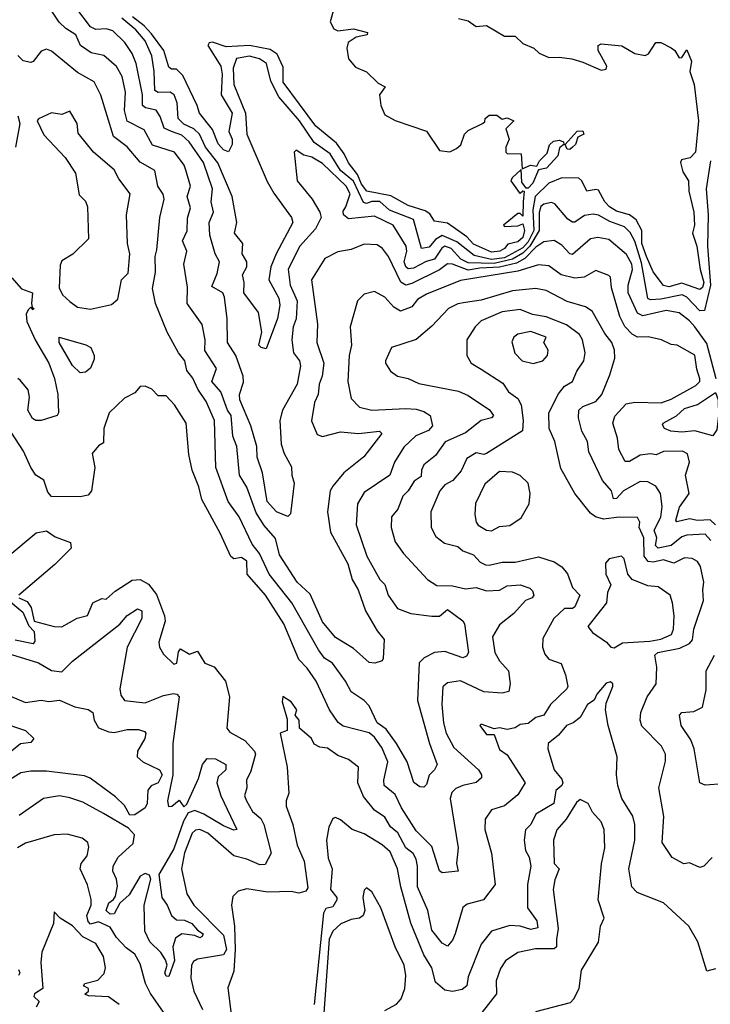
# Model space of a CAD drawing. Extents: x 1995148 to 2088947, y 769131 to 906009.
# Tile 67 of 256: x 2037803 to 2040455, y 774145 to 777924. Entities that reach past the tile are written whole.
import ezdxf

# ---------------------------------------------------------------- set-up
doc = ezdxf.new("R2010")
doc.units = 0

msp = doc.modelspace()

# ---------------------------------------------------------------- linework, layer by layer
at = {"layer": '0CON05XD'}
for points in [[(2040477.5, 776545), (2040441.4, 776681.4), (2040395, 776744.5), (2040375, 776768.1), (2040335, 776798.9), (2040285, 776807.7), (2040195, 776787.5), (2040175, 776797.5), (2040139.7, 776875), (2040139.3, 776905), (2040156.5, 776965), (2040154, 776985), (2040133, 777023), (2040065, 777080.5), (2040022.4, 777087.6), (2039995, 777082.7), (2039925, 777021.9), (2039915, 777025.6), (2039885, 777058.9), (2039855, 777076.4), (2039815, 777071.2), (2039785, 777050.8), (2039743, 777007), (2039710.6, 776989.4), (2039645, 776974.1), (2039569.5, 776970.5), (2039525, 776961.9), (2039465, 776984.8), (2039445, 776986.2), (2039415, 776964.2), (2039308.5, 776911.5), (2039285, 776905.3), (2039266.8, 776916.8), (2039219.2, 777015), (2039195.8, 777045), (2039175, 777059.2), (2039125, 777062), (2039075, 777042), (2039025, 777032.9), (2038975, 777007.5), (2038922.9, 776925), (2038946.7, 776755), (2038943.1, 776685), (2038970.7, 776605), (2038964.6, 776555), (2038952.1, 776525), (2038948.5, 776485), (2038934.3, 776455), (2038923.6, 776383.6), (2038945, 776332), (2038965.8, 776324.2), (2039035, 776342.5), (2039104, 776336), (2039183.9, 776343.9), (2039193.8, 776335), (2039124.7, 776245.3), (2039047.5, 776185), (2039005, 776133.3), (2038994.3, 776115), (2038984.4, 776035), (2038996.3, 775956.3), (2039062.9, 775835), (2039078.9, 775775), (2039102.9, 775735), (2039130, 775655), (2039175, 775578), (2039202, 775545), (2039198.3, 775471.7), (2039195, 775462.5), (2039166.1, 775453.9), (2039145, 775456.7), (2039085, 775510.6), (2039015, 775552.5), (2038965, 775613.1), (2038918.2, 775718.2), (2038868.2, 775765), (2038800, 775870), (2038785, 775932.2), (2038742, 775982), (2038710.8, 776030.8), (2038675, 776130), (2038646.2, 776175), (2038636, 776285), (2038621.4, 776325), (2038615.4, 776405), (2038601.2, 776425), (2038574.5, 776495), (2038540.6, 776535), (2038557.9, 776585), (2038513.7, 776653.7), (2038514.6, 776694.6), (2038503.2, 776753.2), (2038446.1, 776835), (2038447.1, 776897.1), (2038432.5, 776985), (2038444.4, 777035), (2038428.5, 777075), (2038446.4, 777113.6), (2038447.4, 777162.6), (2038458, 777202), (2038446.4, 777245), (2038458.2, 777285), (2038442.6, 777342.6), (2038434.5, 777365), (2038396.9, 777415), (2038312.4, 777442.4), (2038280.4, 777500.4), (2038215, 777534.2), (2038205.4, 777575), (2038209.2, 777645), (2038195.8, 777705.8), (2038174.7, 777744.7), (2038126.1, 777786.1), (2038076.7, 777796.7), (2038035.8, 777825), (2038018.1, 777865), (2037979.5, 777889.5), (2037954.1, 777914.1), (2037902.4, 777992.4)], [(2040190.1, 776990.1), (2040165, 777073.8), (2040147.2, 777107.2), (2040125, 777128.2), (2040068.9, 777148.9), (2040025, 777173.1), (2040005, 777176.9), (2039972, 777172), (2039935, 777147.1), (2039925, 777146.9), (2039907.7, 777157.7), (2039857.1, 777217.1), (2039845, 777221.9), (2039815, 777215.5), (2039803.5, 777206.5), (2039796.9, 777183.1), (2039797.2, 777115), (2039762, 777055), (2039735, 777027.8), (2039695.5, 777004.5), (2039625, 776987.8), (2039525, 776990), (2039496.7, 777005), (2039459.6, 777045), (2039435, 777054.1), (2039423.3, 777046.7), (2039395, 777004.7), (2039364, 776996), (2039315, 776970), (2039295, 776967.8), (2039285, 776975.5), (2039279.4, 776995), (2039289.2, 777035), (2039286.8, 777055), (2039236.7, 777135), (2039165, 777169.6), (2039065, 777159.1), (2039045.5, 777175), (2039045, 777188.8), (2039055.6, 777205), (2039071.3, 777255), (2039056.7, 777285), (2038965, 777372.4), (2038925, 777396), (2038893.3, 777403.3), (2038865, 777423.3), (2038856.7, 777415), (2038868, 777305), (2038925.8, 777235), (2038955.6, 777185), (2038960, 777165), (2038938.9, 777121.1), (2038878.5, 777055), (2038833.9, 776966.1), (2038841.1, 776905), (2038868.6, 776845), (2038864.6, 776775), (2038853.3, 776745), (2038848.2, 776695), (2038854.1, 776645), (2038876.9, 776615), (2038881.1, 776595), (2038867.9, 776525), (2038811.9, 776425), (2038802.2, 776385), (2038806.7, 776295), (2038818.3, 776258.3), (2038847, 776207), (2038847.5, 776175), (2038856.7, 776145), (2038843, 776027), (2038833, 776017), (2038788.8, 776035), (2038752.9, 776075), (2038734.5, 776185), (2038714, 776245), (2038713.2, 776285), (2038690, 776365), (2038647.5, 776465), (2038647.4, 776485), (2038662.4, 776532.4), (2038660.4, 776555), (2038633.1, 776635), (2038600.6, 776685), (2038600, 776775), (2038588.8, 776858.8), (2038582.5, 776875), (2038540.3, 776900.3), (2038560.9, 776949.1), (2038569.6, 776995), (2038552.7, 777025), (2038532.9, 777097.1), (2038530.4, 777145), (2038547.3, 777185), (2038537.8, 777225), (2038542.7, 777275), (2038508.2, 777375), (2038454.1, 777455), (2038425, 777480.8), (2038385.3, 777494.7), (2038357.5, 777507.5), (2038342.2, 777552.2), (2038326.2, 777576.2), (2038285.3, 777585.3), (2038274.8, 777594.8), (2038273.7, 777635), (2038249.7, 777755), (2038234.2, 777794.2), (2038206.3, 777836.3), (2038160.9, 777880.9), (2038135, 777889.2), (2038095, 777886.2), (2038075, 777896.5), (2038021.5, 777965)], [(2039009.4, 777965), (2038994.4, 777915), (2039009.1, 777889.1), (2039025, 777881.4), (2039085, 777888.6), (2039138.8, 777875), (2039136.7, 777865), (2039095, 777857.1), (2039063.7, 777836.3), (2039058.6, 777815), (2039065, 777773.8), (2039091.8, 777741.8), (2039135, 777724.2), (2039179.7, 777679.7), (2039206, 777666), (2039183.8, 777635), (2039189.2, 777595), (2039205, 777558.8), (2039245, 777537.1), (2039365, 777496.2), (2039415, 777421.2), (2039455, 777416.2), (2039480.5, 777429.5), (2039496.1, 777443.9), (2039511.2, 777485), (2039525, 777498), (2039580, 777525), (2039588.3, 777531.7), (2039590, 777545), (2039605, 777557.5), (2039635, 777557.5), (2039655, 777542.5), (2039675, 777546.7), (2039700, 777535), (2039670, 777505), (2039682.5, 777465), (2039670, 777435), (2039670, 777415), (2039675, 777410), (2039728.3, 777408.3), (2039731.7, 777351.7), (2039764.2, 777365.8), (2039788.6, 777361.4), (2039798.5, 777381.5), (2039828.2, 777411.8), (2039837.1, 777442.9), (2039852.5, 777457.5), (2039875, 777461.9), (2039891.2, 777455), (2039892.5, 777445), (2039875, 777432), (2039868.8, 777401.2), (2039825.9, 777354.1), (2039795, 777347.5), (2039773.2, 777296.8), (2039755, 777276.7), (2039747.5, 777277.5), (2039730.7, 777300.7), (2039728.3, 777348.3), (2039693.8, 777316.2), (2039688.8, 777305), (2039720.7, 777260.7), (2039725, 777257.5), (2039735, 777267.5), (2039740, 777265), (2039735.6, 777225), (2039735, 777170), (2039725, 777180), (2039715, 777180), (2039660, 777135), (2039665, 777130), (2039715, 777132.5), (2039735, 777140), (2039740.8, 777115), (2039735, 777088), (2039715, 777071.5), (2039677.8, 777062.2), (2039664, 777045), (2039646.2, 777035), (2039615, 777031.4), (2039545, 777061.8), (2039519.7, 777089.7), (2039445, 777142.7), (2039395, 777150.8), (2039378.3, 777178.3), (2039359.9, 777189.9), (2039295, 777210.8), (2039228.3, 777248.3), (2039135.6, 777265), (2039115, 777292.1), (2039100.2, 777330.2), (2039065, 777374.4), (2039049, 777409), (2039019.3, 777449.3), (2038940.3, 777515), (2038815, 777684), (2038815, 777741.2), (2038791.5, 777791.5), (2038765, 777808.9), (2038685.2, 777825.2), (2038595, 777819.8), (2038542.9, 777837.1), (2038530, 777835), (2038525.8, 777825), (2038575.5, 777745.5), (2038580.2, 777715), (2038576, 777635), (2038618.1, 777565), (2038606.2, 777495), (2038618.6, 777465), (2038619.2, 777445), (2038605, 777416.7), (2038585, 777424.4), (2038565, 777446.7), (2038542.5, 777502.5), (2038492.9, 777565), (2038484.5, 777595), (2038429.4, 777709.4), (2038405, 777734.3), (2038385, 777734.4), (2038375, 777741.9), (2038356.1, 777805), (2038309.4, 777869.4), (2038280.7, 777900.7), (2038236.2, 777935)], [(2039488.3, 777928.3), (2039525, 777920), (2039555, 777897.5), (2039595, 777901.2), (2039665, 777860), (2039705, 777860), (2039735, 777832.5), (2039777.5, 777815), (2039797.5, 777795), (2039835, 777778.6), (2039875, 777780.4), (2039923.4, 777773.4), (2039965, 777761.3), (2040035, 777729.4), (2040055, 777734), (2040058, 777745), (2040024, 777805), (2040023.8, 777825), (2040035, 777831.2), (2040115, 777822.9), (2040165, 777794), (2040205, 777786.2), (2040216.9, 777793.1), (2040245, 777836.7), (2040265, 777836.2), (2040305, 777815.8), (2040318.8, 777805), (2040335, 777777.5), (2040345, 777778.8), (2040365, 777807.5), (2040381.9, 777765), (2040375.6, 777725), (2040392.2, 777675), (2040409.9, 777535), (2040398.3, 777415), (2040376.9, 777393.1), (2040344, 777386), (2040340.5, 777375), (2040349.7, 777339.7), (2040370.6, 777305), (2040372.5, 777265), (2040391.4, 777185), (2040394.3, 777135), (2040385.8, 777105), (2040403.3, 777055), (2040415.8, 776965), (2040429.5, 776915), (2040425, 776896.4), (2040415, 776887.8), (2040345, 776912.4), (2040295, 776898.1), (2040275, 776904), (2040235, 776955.7), (2040209.4, 777015), (2040192.2, 777065), (2040192, 777115), (2040170.3, 777155), (2040145, 777174.7), (2040095, 777189), (2040068.2, 777205), (2040049.4, 777225), (2040025, 777269.4), (2040015, 777272.5), (2039981.2, 777265), (2039961.1, 777305), (2039950, 777315), (2039885, 777317.2), (2039835, 777296.1), (2039782.1, 777245), (2039773.6, 777193.6), (2039776.9, 777115), (2039755, 777071), (2039735, 777047.9), (2039665, 777009.7), (2039615, 777003.7), (2039548.2, 777018.2), (2039481.1, 777071.1), (2039425, 777096), (2039399.3, 777080.7), (2039375, 777050.6), (2039345.4, 777045.4), (2039315, 777157.1), (2039222.3, 777192.3), (2039186, 777226), (2039155, 777226.4), (2039135, 777218.3), (2039122.3, 777222.3), (2039085, 777303.4), (2039035.2, 777345), (2038995, 777408.4), (2038933, 777453), (2038877.5, 777535), (2038797.2, 777627.2), (2038767.7, 777687.7), (2038750.9, 777755), (2038723.3, 777773.3), (2038685, 777783.9), (2038635.4, 777774.6), (2038622.9, 777737.1), (2038624.7, 777675), (2038670, 777565), (2038675, 777484.2), (2038753.3, 777303.3), (2038778.2, 777258.2), (2038846.7, 777165), (2038851.5, 777145), (2038787.1, 777025), (2038767.5, 776975), (2038758.9, 776925), (2038798, 776855), (2038801.8, 776828.2), (2038792.8, 776777.2), (2038749.3, 776660.7), (2038730, 776665), (2038721.1, 776675), (2038732.2, 776725), (2038719.7, 776799.7), (2038663.3, 776875), (2038664.4, 776915), (2038658.1, 776945), (2038675.3, 776974.7), (2038674.4, 776995), (2038657.1, 777025), (2038659.4, 777065), (2038628, 777105), (2038636.7, 777145), (2038618, 777245), (2038564.2, 777374.2), (2038516.6, 777435), (2038492.6, 777485), (2038471.2, 777505), (2038432.8, 777522.8), (2038411.1, 777545), (2038407.9, 777605), (2038395.7, 777635.7), (2038380, 777645), (2038335, 777644.2), (2038321.9, 777651.9), (2038319.6, 777725), (2038310, 777785), (2038285, 777842.8), (2038249.2, 777885), (2038195, 777929.4)], [(2040474.8, 775984.8), (2040454, 776004), (2040405, 776001.2), (2040375, 776007.7), (2040326, 775996), (2040322.7, 776002.7), (2040336.9, 776053.1), (2040373.1, 776105), (2040359.6, 776175), (2040374.4, 776225), (2040367.6, 776257.6), (2040347.4, 776267.4), (2040275, 776266.1), (2040246.3, 776253.7), (2040225, 776257.5), (2040185, 776252.5), (2040145, 776228), (2040128, 776228), (2040103.6, 776273.6), (2040097.8, 776317.8), (2040080, 776375), (2040087.9, 776402.1), (2040131.2, 776448.8), (2040165, 776455.5), (2040266.3, 776453.7), (2040305, 776467.8), (2040399.7, 776520.3), (2040414.5, 776535), (2040414.5, 776545), (2040402.4, 776582.4), (2040395, 776636.2), (2040327.5, 776675), (2040305, 776677.1), (2040266.7, 776695), (2040216.3, 776706.3), (2040175, 776705.5), (2040155, 776716.7), (2040126.7, 776746.7), (2040107.5, 776785), (2040075.4, 776895), (2040071.4, 776935), (2040065, 776942.5), (2040015, 776961.2), (2039970, 776935), (2039935, 776931.2), (2039882.5, 776945), (2039835, 776978.5), (2039795, 776983.2), (2039715, 776958.1), (2039495, 776922.9), (2039365, 776870.4), (2039330, 776850), (2039308.7, 776821.3), (2039265, 776805.4), (2039239.8, 776819.8), (2039205, 776859.2), (2039165, 776880.8), (2039125, 776870), (2039100, 776845), (2039071.4, 776745), (2039076.7, 776675), (2039067.8, 776635), (2039062.5, 776535), (2039075, 776470), (2039107.1, 776437.1), (2039154.5, 776424.5), (2039285, 776430.8), (2039325, 776429.4), (2039355, 776420.4), (2039378.6, 776405), (2039388, 776365), (2039372.9, 776347.1), (2039323.8, 776326.2), (2039277.3, 776282.7), (2039242.2, 776225), (2039223.8, 776175), (2039125, 776109.2), (2039100, 776065), (2039094.3, 775985), (2039135.7, 775865), (2039185.5, 775775.5), (2039205.4, 775755.4), (2039217.5, 775715), (2039253.6, 775663.6), (2039304.5, 775644.5), (2039385.7, 775634.3), (2039415, 775634.4), (2039445, 775659.4), (2039505, 775616.7), (2039511.2, 775605), (2039526, 775495), (2039518.6, 775481.4), (2039505, 775474.2), (2039435, 775498.2), (2039395, 775495.4), (2039355.8, 775475), (2039336.9, 775455), (2039330.9, 775310.9), (2039376.2, 775145), (2039405.6, 775065), (2039395.8, 775045), (2039375.5, 775024.5), (2039365, 774988.8), (2039355, 774978.1), (2039339.4, 774979.4), (2039316.4, 774996.4), (2039290, 775075), (2039249.2, 775145), (2039210.5, 775200.5), (2039175.4, 775225), (2039145, 775290), (2039125, 775310.6), (2039075, 775344.2), (2039054.3, 775385), (2039003.7, 775453.7), (2038973.4, 775473.4), (2038950, 775505), (2038847.7, 775685), (2038761.2, 775795), (2038723.6, 775875), (2038695, 775910.8), (2038645.5, 776015), (2038603.3, 776075), (2038555.4, 776205), (2038550.9, 776385), (2038518.8, 776458.8), (2038486.3, 776505), (2038468.2, 776548.2), (2038445, 776576.7), (2038436.7, 776615), (2038412.2, 776645), (2038368.6, 776725), (2038324.3, 776835), (2038312.1, 776892.1), (2038324.4, 776955), (2038323.3, 777015), (2038329.8, 777040.2), (2038341.1, 777165), (2038357.8, 777235), (2038353.6, 777253.6), (2038332.7, 777285), (2038322, 777345), (2038265, 777377.5), (2038215.3, 777435.3), (2038163.3, 777475), (2038113.8, 777633.8), (2038089.2, 777685), (2038025, 777721.1), (2037925, 777802.5), (2037905, 777811.2), (2037885, 777803.3), (2037855, 777763.3), (2037845, 777760), (2037816.1, 777766.1), (2037795, 777786.7)], [(2038075, 776812.9), (2038155, 776830), (2038179.3, 776850.7), (2038194, 776925), (2038219.4, 776950.6), (2038225.5, 777024.5), (2038216.9, 777065), (2038213.3, 777175), (2038226.7, 777255), (2038182.9, 777312.9), (2038165, 777347.5), (2038085.8, 777415), (2038027.7, 777487.7), (2038024, 777525), (2037995, 777572.5), (2037965, 777560), (2037925, 777566.2), (2037875, 777543.8), (2037870, 777535), (2037895, 777481.4), (2037976.7, 777395), (2038016.7, 777335), (2038031.2, 777251.2), (2038055, 777227.5), (2038063.3, 777205), (2038067.1, 777082.9), (2038006.2, 777023.8), (2037965, 776998), (2037957.8, 776982.2), (2037954, 776894), (2037967.6, 776867.6), (2037995, 776842), (2038025, 776820.6), (2038075, 776812.9)], [(2037795.6, 777555), (2037803.3, 777525), (2037786.2, 777435)], [(2039915, 777426), (2039905, 777426.7), (2039897.5, 777445), (2039943.9, 777496.1), (2039965, 777497.8), (2039968.6, 777485), (2039946.6, 777473.4), (2039937.1, 777445), (2039925, 777434.3), (2039915, 777426)], [(2040455, 777382.5), (2040439.2, 777275), (2040446.8, 777175), (2040443.5, 777055), (2040455.2, 776905.2), (2040432.8, 776807.2), (2040415, 776805.9), (2040365, 776859.2), (2040347.1, 776867.1), (2040265, 776851.2), (2040225, 776848.4), (2040215, 776853.6), (2040190.1, 776990.1)], [(2037772.5, 776932.5), (2037810.2, 776890.2), (2037852.5, 776875), (2037847.5, 776835), (2037850, 776820), (2037857.5, 776815), (2037855, 776810), (2037845, 776820), (2037835, 776810), (2037827, 776793), (2037830, 776765), (2037861.5, 776695), (2037915, 776605.6), (2037936.7, 776546.7), (2037949, 776485), (2037951.5, 776415), (2037946.2, 776405), (2037885.2, 776384.8), (2037865, 776385.3), (2037852.5, 776392.5), (2037833.8, 776425), (2037840.5, 776475), (2037835, 776502.5), (2037805, 776540), (2037795, 776546.7)], [(2040456.1, 775925), (2040435, 775949.2), (2040365, 775945.3), (2040345, 775938.9), (2040305, 775905.7), (2040255, 775895.8), (2040243.9, 775905), (2040250, 775935), (2040238.9, 775965), (2040265, 776013.8), (2040269.6, 776055), (2040263.1, 776105), (2040245, 776132.9), (2040215, 776150), (2040185, 776151.5), (2040121.1, 776115), (2040095, 776085.7), (2040083.3, 776085), (2040075.7, 776115), (2040040.6, 776155), (2039988.5, 776265), (2039982.5, 776305), (2039961.5, 776345), (2039949.1, 776395), (2039950, 776425), (2039965, 776439.6), (2040015, 776458.9), (2040037.8, 776485), (2040069.3, 776560.7), (2040087.8, 776625), (2040086.9, 776655), (2040076.9, 776685), (2040049.4, 776719.4), (2040001.4, 776805), (2039975, 776821.1), (2039905, 776841.8), (2039825, 776884.4), (2039785, 776892.5), (2039695, 776882.7), (2039575, 776847.3), (2039515, 776838.2), (2039485, 776833.6), (2039449.2, 776815), (2039385, 776747.5), (2039325, 776695.8), (2039230, 776665), (2039207.5, 776615), (2039207.5, 776605), (2039226.7, 776575), (2039253.3, 776555), (2039295, 776547.1), (2039335, 776528), (2039487.8, 776497.8), (2039525, 776481.1), (2039606.8, 776426.8), (2039622.5, 776405), (2039615, 776396), (2039575, 776385.4), (2039515, 776337.8), (2039436.8, 776303.2), (2039399.6, 776250.4), (2039354.2, 776215), (2039345.8, 776195), (2039345, 776170), (2039317.4, 776152.6), (2039295, 776116), (2039274.3, 776095), (2039254.6, 776045.4), (2039230.8, 776015), (2039228.8, 775975), (2039245, 775920), (2039276, 775875), (2039368.8, 775775), (2039405, 775751.9), (2039465, 775750.5), (2039515, 775738.9), (2039555.4, 775744.6), (2039595, 775731.8), (2039645, 775734.6), (2039675, 775750.8), (2039725, 775754.7), (2039761.9, 775741.9), (2039772.1, 775732.1), (2039777.1, 775715), (2039771.2, 775705), (2039745.6, 775694.4), (2039700.6, 775645), (2039645, 775601.1), (2039618.5, 775555), (2039627.1, 775495), (2039645, 775463.1), (2039680, 775425), (2039686.2, 775375), (2039681.2, 775345), (2039655, 775338.6), (2039585, 775343.9), (2039495, 775386.4), (2039445, 775378), (2039427, 775363), (2039423.5, 775295), (2039430, 775225), (2039440.9, 775185), (2039469.8, 775129.8), (2039564.3, 775045), (2039575.7, 775025), (2039575.6, 775014.4), (2039555, 774995.6), (2039504, 774985), (2039477.2, 774972.8), (2039462.1, 774957.9), (2039455.4, 774935), (2039486.9, 774745), (2039480.6, 774685), (2039486, 774655), (2039425, 774648.8), (2039415, 774656.7), (2039385, 774750), (2039325, 774810), (2039268.7, 774898.7), (2039245, 774950), (2039202.2, 774985), (2039201.2, 775005), (2039216.1, 775075), (2039195, 775127.1), (2039165, 775169.5), (2039145, 775186.2), (2039045, 775212.5), (2039025.9, 775225.9), (2038991.8, 775275), (2038940.8, 775385), (2038907.1, 775435), (2038875, 775468), (2038817.5, 775605), (2038746.9, 775715), (2038675.6, 775795), (2038674.6, 775845), (2038655, 775858.9), (2038625, 775854.4), (2038612.9, 775862.9), (2038572.3, 775952.3), (2038502.1, 776082.1), (2038490.7, 776130.7), (2038465.5, 776195), (2038452.5, 776255), (2038441.4, 776375), (2038397.5, 776445), (2038365, 776480), (2038335, 776480), (2038310, 776505), (2038285, 776516.7), (2038265, 776516.2), (2038245, 776491.2), (2038205, 776471.2), (2038145.7, 776414.3), (2038126.2, 776355), (2038125, 776300), (2038105, 776287.5), (2038080.7, 776259.3), (2038090.9, 776205), (2038078, 776115), (2038065, 776098.8), (2038035, 776092), (2037925, 776093.8), (2037910.6, 776110.6), (2037895.8, 776155.8), (2037865, 776176), (2037845.3, 776205.3)], [(2040461.7, 774708.3), (2040430, 774675), (2040415, 774670), (2040375, 774687.5), (2040353.6, 774683.6), (2040308.3, 774708.3), (2040270, 774765), (2040276.7, 774865), (2040257.5, 774975), (2040282.1, 775077.9), (2040282.9, 775105), (2040267.5, 775135), (2040191.7, 775211.7), (2040185.7, 775235), (2040188.1, 775265), (2040211.9, 775325), (2040247.1, 775375), (2040248.9, 775438.9), (2040242, 775485), (2040253.3, 775495), (2040337.9, 775512.1), (2040375, 775529.1), (2040386.9, 775543.1), (2040391.8, 775585), (2040429.1, 775695), (2040425.4, 775735), (2040430, 775765), (2040417.2, 775825), (2040405, 775844.5), (2040385, 775855.4), (2040355, 775858.1), (2040315, 775837.5), (2040275, 775850.4), (2040235, 775841.6), (2040215.5, 775844.5), (2040200.8, 775865), (2040200, 775935), (2040181.9, 775975), (2040184.4, 775995), (2040175, 776013.1), (2040105, 776014.5), (2040045, 776006.7), (2040013.8, 776015), (2039995, 776030), (2039934.3, 776105), (2039880.8, 776200.8), (2039857.5, 776305), (2039835.6, 776355), (2039834.4, 776415), (2039872.1, 776487.9), (2039895, 776516.9), (2039925.4, 776534.6), (2039941.9, 776575), (2039969.4, 776615), (2039974.4, 776645), (2039964.3, 776695), (2039952.5, 776715), (2039902.6, 776752.6), (2039825, 776783.8), (2039772.2, 776792.2), (2039725, 776812), (2039655, 776802.8), (2039575, 776767.8), (2039551.4, 776745), (2039519.4, 776695), (2039519.4, 776635), (2039535.8, 776605), (2039575, 776582.9)], [(2038035, 776568.5), (2038005, 776596.2), (2037954.6, 776685), (2037954.4, 776705.6), (2038056.3, 776676.3), (2038076, 776665), (2038089.2, 776635), (2038089.1, 776620.9), (2038074.4, 776585.6), (2038055, 776571.4), (2038035, 776568.5)], [(2039775, 776604.4), (2039811.2, 776615), (2039829.2, 776635), (2039832, 776655), (2039816, 776685), (2039824.2, 776705), (2039765, 776727.5), (2039715, 776716.9), (2039700, 776705), (2039692.7, 776687.3), (2039704.1, 776644.1), (2039732, 776615), (2039775, 776604.4)], [(2039575, 776582.9), (2039658.6, 776528.6), (2039680, 776495), (2039715, 776470), (2039728, 776445), (2039736.7, 776385), (2039733.9, 776346.1), (2039595, 776258.9), (2039584.5, 776254.5), (2039555, 776260.8), (2039520.2, 776239.8), (2039497.6, 776192.4), (2039465.6, 776155), (2039435, 776138.1), (2039416.5, 776115), (2039380.9, 776035), (2039382.2, 775975), (2039400.7, 775940.7), (2039434.6, 775914.6), (2039485, 775901.2), (2039503.8, 775885), (2039545, 775870), (2039571.2, 775841.2), (2039591.4, 775831.4), (2039605, 775829.5), (2039655, 775841.8), (2039705, 775841.5), (2039795, 775862.5), (2039855, 775842.9), (2039884.3, 775824.3), (2039906.3, 775796.3), (2039926, 775745), (2039954, 775715), (2039935, 775670.4), (2039925, 775664.1), (2039895, 775664), (2039854.3, 775625), (2039811.2, 775548.8), (2039810, 775515), (2039818.8, 775488.8), (2039835, 775468.8), (2039882.3, 775452.3), (2039899.1, 775409.1), (2039908, 775365), (2039903.8, 775355), (2039841.4, 775295), (2039815, 775254), (2039785, 775246), (2039755, 775222), (2039725, 775218.1), (2039705, 775206), (2039675, 775198.8), (2039645, 775206), (2039625, 775202.5), (2039575, 775220), (2039570, 775215), (2039595, 775180), (2039625, 775180), (2039645, 775122.5), (2039675, 775102.5), (2039743.8, 774995), (2039715, 774948), (2039665, 774905.8), (2039615, 774891.2), (2039590, 774855), (2039589.2, 774815), (2039614.3, 774725), (2039628, 774605), (2039584.3, 774545.7), (2039521.2, 774528.8), (2039505, 774516.7), (2039474.6, 774415.4), (2039465, 774391.2), (2039445, 774368), (2039425, 774379.4), (2039385, 774428.6), (2039369.7, 774505), (2039330, 774595), (2039330.8, 774675), (2039325, 774702), (2039313.2, 774723.2), (2039285, 774745.7), (2039255, 774802.9), (2039226.2, 774826.2), (2039205, 774863.1), (2039165, 774889.5), (2039122.7, 774942.7), (2039101.2, 774995), (2039103.5, 775055), (2039065, 775084.4), (2039025, 775099.2), (2038985, 775128), (2038955, 775132), (2038933.1, 775143.1), (2038923.8, 775165), (2038876.7, 775205), (2038876, 775235), (2038860, 775255), (2038867.5, 775275), (2038845, 775306), (2038813.8, 775326.2), (2038810, 775305), (2038829.3, 775239.3), (2038830, 775195), (2038803.3, 775185), (2038830, 775055), (2038836, 774955), (2038826, 774925), (2038825.8, 774905), (2038851.4, 774835), (2038868.1, 774755), (2038894.6, 774694.6), (2038908.6, 774591.4), (2038900.9, 774579.1), (2038875, 774570.8), (2038845, 774577.3), (2038755.4, 774575.4), (2038675, 774587.8), (2038641.3, 774578.7), (2038621.1, 774558.9), (2038615.8, 774525), (2038627.6, 774445), (2038630.5, 774355), (2038625, 774272), (2038601.7, 774208.3), (2038616, 774096)], [(2040465, 776326.7), (2040395, 776346), (2040345, 776340.4), (2040302.5, 776345), (2040278.8, 776355), (2040271.7, 776368.3), (2040273.3, 776375), (2040325, 776403.1), (2040355, 776431.9), (2040405, 776446.4), (2040475, 776492.5), (2040484.4, 776465), (2040486.8, 776405), (2040480.3, 776349.7), (2040465, 776326.7)], [(2037845.3, 776205.3), (2037817.8, 776267.8), (2037770, 776340)], [(2039615, 775962), (2039645, 775978.6), (2039685, 775982), (2039727.9, 776012.1), (2039758.6, 776065), (2039763.1, 776105), (2039755.8, 776145), (2039725, 776174.2), (2039695, 776186.9), (2039645, 776189.4), (2039588.6, 776141.4), (2039553.6, 776066.4), (2039550, 776025), (2039555.8, 775995), (2039563.9, 775983.9), (2039595, 775964.3), (2039615, 775962)], [(2037756.8, 775863.2), (2037865.6, 775954.4), (2037905, 775961.9), (2037939.2, 775939.2), (2037997.7, 775917.7), (2038000.8, 775895), (2037937.7, 775832.3), (2037799.2, 775715)], [(2040085, 775513.3), (2040117.5, 775532.5), (2040222.2, 775537.8), (2040265, 775546.7), (2040306.3, 775563.7), (2040313.3, 775585), (2040315.5, 775635.5), (2040310, 775685), (2040300, 775715), (2040255, 775746.9), (2040215, 775750.4), (2040154.2, 775775), (2040138.1, 775795), (2040124, 775855), (2040114.1, 775864.1), (2040066.2, 775853.8), (2040052, 775838), (2040053.8, 775795), (2040073.1, 775755), (2040060, 775725), (2040056.5, 775685), (2039984, 775595), (2040001.8, 775571.8), (2040056.2, 775535), (2040072.5, 775515), (2040085, 775513.3)], [(2037800, 775705), (2037830.9, 775690.9), (2037847, 775667), (2037858.8, 775615), (2037935, 775594.5), (2037965, 775593.6), (2038022.9, 775627.1), (2038063.6, 775636.4), (2038083.9, 775686.1), (2038118.3, 775701.7), (2038135, 775700), (2038169.3, 775730.7), (2038235, 775773.1), (2038265, 775775.6), (2038297.8, 775757.8), (2038328, 775718), (2038359.2, 775635), (2038360.8, 775615), (2038337.1, 775535), (2038339.2, 775515), (2038355, 775488.8), (2038395, 775450), (2038405.6, 775454.4), (2038412.9, 775497.1), (2038420.7, 775509.3), (2038455, 775488.8), (2038485, 775500), (2038514.1, 775454.1), (2038549.5, 775439.5), (2038592.9, 775385), (2038608.1, 775325), (2038598, 775205), (2038609.4, 775189.4), (2038666.7, 775156.7), (2038705, 775115.7), (2038708.2, 775105), (2038690.9, 775039.1), (2038673.3, 775005), (2038674.3, 774975), (2038665.8, 774945), (2038673.1, 774925), (2038697.1, 774885), (2038728.1, 774858.1), (2038740.4, 774835), (2038768.6, 774725), (2038745, 774681.2), (2038725, 774679.4), (2038675, 774702.1), (2038625, 774714.6), (2038525, 774801.5), (2038495, 774815.5), (2038477.4, 774812.6), (2038465, 774801.4), (2038435, 774726.2), (2038424.6, 774664.6), (2038445, 774568.8), (2038471.9, 774525), (2038585, 774410.6), (2038596.9, 774355), (2038585, 774334.5), (2038485, 774317.9), (2038470.7, 774309.3), (2038462.2, 774295), (2038459.6, 774245), (2038470.8, 774195), (2038504.6, 774124.6)], [(2037751.9, 775701.9), (2037815, 775649.4), (2037837.6, 775597.6), (2037857.8, 775575), (2037861.2, 775538.8), (2037855, 775528), (2037785, 775542.5)], [(2037755, 775492.5), (2037875, 775455.6), (2037925, 775425.9), (2037965, 775420.5), (2038005, 775461.5), (2038186.6, 775603.4), (2038215, 775637.3), (2038255, 775663.1), (2038272, 775655), (2038271.1, 775625), (2038216, 775515), (2038187.3, 775355), (2038190.6, 775330.6), (2038205, 775310.8), (2038285, 775302.2), (2038355, 775329.4), (2038392.8, 775337.2), (2038406, 775335), (2038414.6, 775324.6), (2038390.6, 775145), (2038390.2, 775025), (2038370.5, 774925), (2038374.2, 774904.2), (2038387.5, 774905), (2038415, 774927.5), (2038433, 774903), (2038445, 774912.5), (2038489.1, 775010.8), (2038504.7, 775065.3), (2038522.5, 775087.5), (2038555, 775086.7), (2038594, 775065), (2038594.2, 775045), (2038565, 775018), (2038559.4, 774995), (2038574.5, 774945), (2038636, 774815), (2038625, 774812.9), (2038585, 774829.5), (2038509.2, 774875)], [(2040505, 774991.4), (2040435, 774985.8), (2040414.2, 774995), (2040393.1, 775125), (2040380.2, 775160.2), (2040342.9, 775215), (2040335.8, 775254.2), (2040345.7, 775264.3), (2040391.7, 775268.3), (2040424.3, 775285.7), (2040438.3, 775351.7), (2040439.2, 775425), (2040470.6, 775485)], [(2040475, 774281.2), (2040441.7, 774271.7), (2040406.2, 774385), (2040372.5, 774445), (2040275, 774534), (2040174.3, 774574.3), (2040154, 774595), (2040141.5, 774665), (2040164.5, 774775), (2040165.5, 774835), (2040157.2, 774867.2), (2040114.6, 774934.6), (2040100, 774985), (2040094.5, 775025.5), (2040097.5, 775095), (2040062, 775215), (2040052, 775275), (2040055, 775300), (2040080, 775365), (2040080, 775375), (2040071.7, 775381.7), (2040055, 775377.5), (2040018.8, 775335), (2040008.5, 775311.5), (2039983.1, 775295), (2039954.5, 775245.5), (2039928, 775225), (2039902.5, 775215), (2039872.1, 775177.9), (2039832.5, 775145), (2039831.4, 775125), (2039854.5, 775045), (2039885, 775008.9), (2039888.3, 774995), (2039885, 774984.5), (2039860.9, 774965), (2039854.4, 774915), (2039784.3, 774875), (2039765.6, 774835), (2039745.6, 774814.4), (2039740, 774775), (2039744.5, 774735), (2039758.9, 774708.9), (2039765.4, 774675), (2039753.3, 774605), (2039752.2, 774515), (2039789.1, 774465), (2039792.1, 774437.9), (2039765, 774431.4), (2039725, 774444.6), (2039685, 774447.5), (2039614.1, 774425.9), (2039574.7, 774375.3), (2039525, 774250), (2039520, 774215), (2039501.2, 774201.2)], [(2037767.8, 775327.8), (2037825, 775302.9), (2037885, 775311.4), (2037915, 775307.1), (2037955, 775311.4), (2038015, 775286.9), (2038066.1, 775276.1), (2038083.1, 775265), (2038088.6, 775235), (2038105, 775206.2), (2038145, 775190.6), (2038165, 775187.8), (2038215, 775199.6), (2038258.8, 775198.8), (2038281.7, 775191.7), (2038286.7, 775185), (2038283.8, 775165), (2038255, 775116.7), (2038254.4, 775095), (2038276, 775075), (2038340, 775045), (2038350, 775025), (2038335, 774994.2), (2038307.1, 774982.9), (2038295, 774966.7), (2038292.5, 774915), (2038285, 774898.6), (2038245, 774871.2), (2038225, 774870.9), (2038205, 774908), (2038171.2, 774941.2), (2038072.7, 775012.7), (2038051.8, 775021.8), (2037905, 775040), (2037845, 775039.1), (2037807.4, 775032.6), (2037745, 774994.3)], [(2037725, 775228.9), (2037825, 775195.7), (2037857.5, 775165), (2037845, 775150), (2037806.1, 775143.9), (2037765, 775111.5)], [(2038509.2, 774875), (2038475, 774888.2), (2038450, 774880), (2038432, 774848), (2038395, 774741.1), (2038337, 774643), (2038349.1, 774555), (2038369.6, 774525), (2038385.6, 774485), (2038405, 774469.4), (2038435, 774467.1), (2038463.6, 774455), (2038485, 774429.1), (2038506.7, 774415), (2038504, 774405), (2038495, 774400), (2038475, 774408.9), (2038425, 774415.6), (2038401.3, 774398.7), (2038390.7, 774365), (2038397.5, 774312.5), (2038375, 774251.9), (2038365, 774252.2), (2038360, 774265), (2038368.6, 774295), (2038363.1, 774315), (2038345, 774344), (2038302, 774385), (2038283.3, 774425), (2038280.5, 774525), (2038306.2, 774625), (2038300.7, 774640.7), (2038285, 774646.7), (2038265, 774636.2), (2038222.6, 774565), (2038187.5, 774532.5), (2038165, 774492.2), (2038150.6, 774490.6), (2038134.6, 774505), (2038145, 774533.5), (2038162.6, 774547.4), (2038170.9, 774559.1), (2038178.2, 774598.2), (2038174.4, 774625), (2038160, 774655), (2038161.8, 774675), (2038181.1, 774708.9), (2038238.3, 774761.7), (2038244, 774795), (2038220.8, 774820.8), (2038125, 774877.5), (2038045, 774920), (2037995, 774936.9), (2037955, 774944.4), (2037893.8, 774935), (2037800.7, 774869.3)], [(2039785, 774117.5), (2039918.1, 774151.9), (2039931.1, 774165), (2039951.2, 774205), (2039960, 774275), (2040025, 774382.5), (2040032.9, 774445), (2040046.9, 774475), (2040024.3, 774545), (2040036.7, 774683.3), (2040049.4, 774745), (2040046.9, 774815), (2040035.5, 774845.5), (2040002.7, 774882.7), (2039985.8, 774915), (2039955, 774930.8), (2039940.8, 774919.2), (2039900.8, 774855), (2039865.4, 774814.6), (2039852.5, 774775), (2039855.6, 774685.6), (2039874, 774665), (2039857.6, 774622.4), (2039851.1, 774585), (2039870.9, 774435), (2039864.2, 774394.2), (2039864.6, 774365.4), (2039855, 774357.8), (2039782.9, 774357.1), (2039716.2, 774343.8), (2039668.7, 774311.3), (2039648.5, 774281.5), (2039631.9, 774235), (2039633.8, 774185), (2039578.8, 774115)], [(2039501.2, 774201.2), (2039464.1, 774194.1), (2039435, 774198.8), (2039399.1, 774229.1), (2039385, 774284), (2039354.2, 774334.2), (2039304.2, 774455.8), (2039266.2, 774595), (2039253.2, 774665), (2039225, 774729.4), (2039195, 774756.7), (2039125, 774799.2), (2039080, 774815), (2039035, 774852.5), (2039015, 774862), (2039005, 774857.5), (2038989.2, 774825), (2038981.4, 774775), (2038987.3, 774705), (2039003.1, 774665), (2038995.6, 774585), (2039020.5, 774555), (2039020.4, 774545), (2039005, 774519.1), (2038977.7, 774512.3), (2038969.8, 774495), (2038933.6, 774143.6)], [(2038354.5, 774115), (2038305, 774185.5), (2038285.2, 774225), (2038265, 774300), (2038245, 774337.1), (2038211.7, 774361.7), (2038175, 774401.2), (2038150.4, 774440.4), (2038105, 774460.6), (2038075, 774452.7), (2038065, 774461.9), (2038060.9, 774485), (2038076.9, 774525), (2038077, 774547), (2038062.8, 774602.8), (2038034.3, 774665), (2038038.6, 774685), (2038062.2, 774715), (2038067.6, 774747.6), (2038064.2, 774765), (2038042.4, 774782.4), (2037985, 774798.1), (2037935.5, 774794.5), (2037825, 774763.1), (2037794.2, 774745)], [(2039205, 774121.2), (2039250, 774145), (2039267.5, 774165), (2039281.2, 774205), (2039285.5, 774255), (2039278.8, 774295), (2039244.5, 774365), (2039190, 774515), (2039155, 774576.7), (2039135, 774591.2), (2039125, 774582.5), (2039120, 774555), (2039127.5, 774505), (2039121.2, 774485), (2039107.5, 774475), (2039075, 774470.6), (2039036.4, 774453.6), (2039005, 774425.8), (2038990.7, 774395), (2038965, 774040)], [(2038185, 774143.8), (2038143.8, 774173.8), (2038067, 774177), (2038053.3, 774183.3), (2038067.5, 774195), (2038067.5, 774205), (2038047.5, 774215), (2038052.5, 774225), (2038102.6, 774237.4), (2038127.2, 774262.8), (2038131.6, 774285), (2038125, 774327.5), (2038095, 774378.6), (2038045, 774403.3), (2038005.4, 774445.4), (2037957.5, 774475), (2037935, 774500), (2037932.5, 774455), (2037887.5, 774345), (2037884.4, 774305), (2037892, 774205), (2037860, 774185), (2037856.7, 774175), (2037877.5, 774155), (2037866.4, 774133.6)], [(2037797.7, 774277.7), (2037802.7, 774265), (2037798.2, 774255)]]:
    msp.add_lwpolyline(points, dxfattribs=at)

doc.saveas('drawing.dxf')
